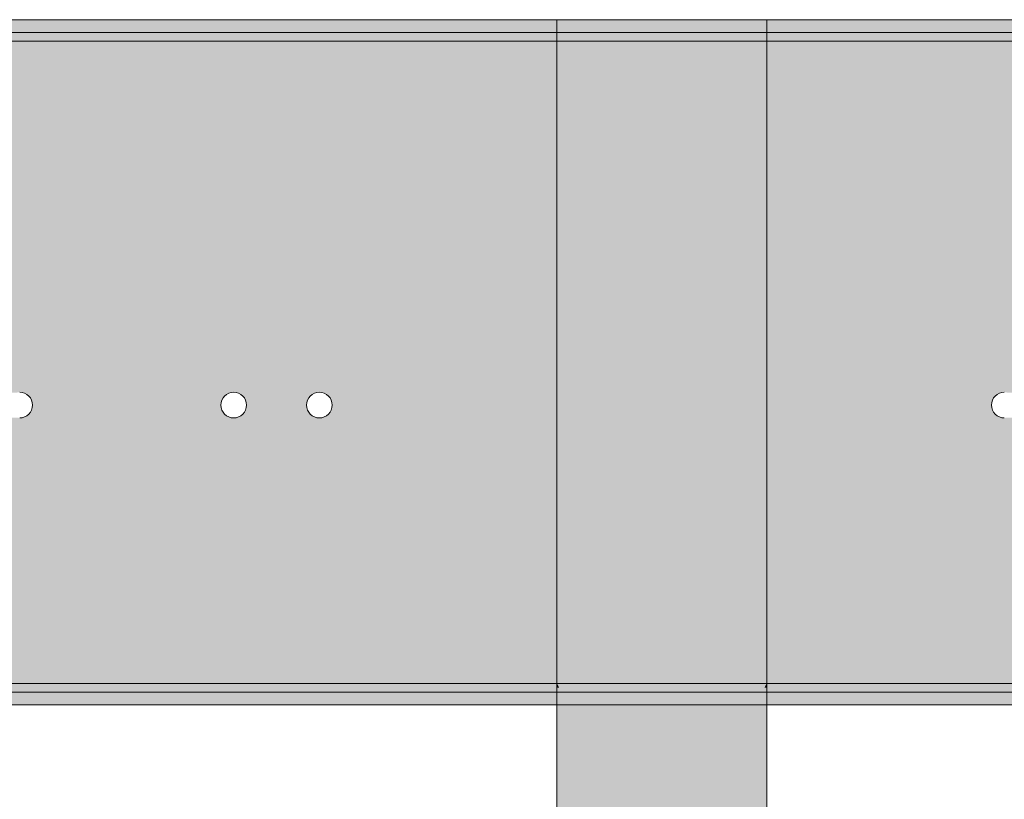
# Model space of a CAD drawing. Extents: x -132 to 668, y -61 to 533.
# Tile 213 of 256: x 88.55 to 90.85, y 449.61 to 451.44. Entities that reach past the tile are written whole.
import ezdxf

# ---------------------------------------------------------------- set-up
doc = ezdxf.new("R2010")
doc.units = 0
doc.layers.get('0').update_dxf_attribs({"lineweight": 5})
doc.layers.add('TECE-Modul', color=7, linetype='Continuous', lineweight=5)
doc.layers.add('TECE-Modul-Shading', color=7, linetype='Continuous', lineweight=5)

# ---------------------------------------------------------------- blocks, each defined once
blk = doc.blocks.new('3D-Ansicht-A07AMLNC1N', base_point=(61.7834, 423.9531))
at = {"layer": 'TECE-Modul-Shading', "color": 252, "true_color": 0x8b8b8b}
for points in [[(94.3532, 451.4354), (85.7532, 451.4344), (94.3532, 451.4344)], [(85.7532, 451.4354), (85.7532, 451.4344), (94.3532, 451.4354)], [(85.7532, 451.405), (90.0532, 451.4054), (94.3532, 451.405)], [(85.7532, 451.4054), (90.0532, 451.4054), (85.7532, 451.405)], [(90.0532, 451.4054), (94.3532, 451.4054), (94.3532, 451.405)], [(90.0532, 449.8654), (85.7532, 449.8658), (94.3532, 449.8658)], [(85.7532, 449.8654), (85.7532, 449.8658), (90.0532, 449.8654)], [(90.0532, 449.8654), (94.3532, 449.8658), (94.3532, 449.8654)], [(85.7532, 449.8354), (89.8082, 449.8354), (85.7532, 449.8364)], [(85.7532, 449.8364), (89.8082, 449.8354), (94.3532, 449.8364)], [(89.8082, 449.8354), (94.3532, 449.8354), (94.3532, 449.8364)]]:
    blk.add_solid(points, dxfattribs=at)
at = {"layer": 'TECE-Modul-Shading', "color": 253, "true_color": 0xa4a4a4}
for points in [[(94.3532, 451.4344), (85.7532, 451.4344), (89.2349, 451.4328), (85.7532, 451.4328)], [(94.3532, 451.4316), (94.3532, 451.4328), (85.7532, 451.4316), (89.2349, 451.4328)], [(85.7532, 451.4328), (85.7532, 451.4316), (89.2349, 451.4328)], [(94.3532, 451.4328), (94.3532, 451.4344), (89.2349, 451.4328)], [(94.3532, 451.4039), (85.7532, 451.405), (94.3532, 451.405)], [(85.7532, 451.4039), (85.7532, 451.405), (94.3532, 451.4039)], [(94.3532, 449.8658), (85.7532, 449.8669), (94.3532, 449.8669)], [(85.7532, 449.8658), (85.7532, 449.8669), (94.3532, 449.8658)], [(85.7532, 449.8392), (85.7532, 449.8364), (94.3532, 449.8392)], [(94.3532, 449.8392), (85.7532, 449.8364), (94.3532, 449.8364)]]:
    blk.add_solid(points, dxfattribs=at)
at = {"layer": 'TECE-Modul-Shading', "color": 9, "true_color": 0xbbbbbb}
for points in [[(94.3532, 451.4316), (85.7532, 451.427), (94.3532, 451.427)], [(85.7532, 451.4316), (85.7532, 451.427), (94.3532, 451.4316)], [(94.3532, 451.402), (85.7532, 451.4039), (94.3532, 451.4039)], [(85.7532, 451.402), (85.7532, 451.4039), (94.3532, 451.402)], [(94.3532, 449.8669), (85.7532, 449.8688), (94.3532, 449.8688)], [(85.7532, 449.8669), (85.7532, 449.8688), (94.3532, 449.8669)], [(85.7532, 449.8438), (85.7532, 449.8392), (94.3532, 449.8438)], [(94.3532, 449.8438), (85.7532, 449.8392), (94.3532, 449.8392)]]:
    blk.add_solid(points, dxfattribs=at)
at = {"layer": 'TECE-Modul-Shading', "color": 254, "true_color": 0xd0d0d0}
for points in [[(94.3532, 451.427), (85.7532, 451.4208), (94.3532, 451.4208)], [(85.7532, 451.427), (85.7532, 451.4208), (94.3532, 451.427)], [(94.3532, 451.3996), (85.7532, 451.402), (94.3532, 451.402)], [(85.7532, 451.3996), (85.7532, 451.402), (94.3532, 451.3996)], [(94.3532, 449.8688), (85.7532, 449.8713), (94.3532, 449.8713)], [(85.7532, 449.8688), (85.7532, 449.8713), (94.3532, 449.8688)], [(85.7532, 449.8501), (85.7532, 449.8438), (94.3532, 449.8501)], [(94.3532, 449.8501), (85.7532, 449.8438), (94.3532, 449.8438)]]:
    blk.add_solid(points, dxfattribs=at)
at = {"layer": 'TECE-Modul-Shading', "color": 254, "true_color": 0xe2e2e2}
for points in [[(94.3532, 451.4208), (85.7532, 451.4132), (94.3532, 451.4132)], [(85.7532, 451.4208), (85.7532, 451.4132), (94.3532, 451.4208)], [(94.3532, 451.3965), (85.7532, 451.3996), (94.3532, 451.3996)], [(85.7532, 451.3965), (85.7532, 451.3996), (94.3532, 451.3965)], [(94.3532, 449.8713), (85.7532, 449.8743), (94.3532, 449.8743)], [(85.7532, 449.8713), (85.7532, 449.8743), (94.3532, 449.8713)], [(85.7532, 449.8576), (85.7532, 449.8501), (94.3532, 449.8576)], [(94.3532, 449.8576), (85.7532, 449.8501), (94.3532, 449.8501)]]:
    blk.add_solid(points, dxfattribs=at)
at = {"layer": 'TECE-Modul-Shading', "color": 7, "true_color": 0xffffff}
for points in [[(86.3086, 451.4354), (90.0532, 451.4354), (86.3086, 451.4315), (90.0532, 451.4054)], [(86.3086, 451.4315), (90.0532, 451.4054), (86.3086, 451.4054)], [(89.8082, 451.4354), (90.0532, 451.3854), (89.8082, 451.3854)], [(90.0532, 451.4354), (90.0532, 451.3854), (89.8082, 451.4354)], [(94.3532, 451.4054), (90.0532, 451.4354), (94.3532, 451.4354)], [(90.0532, 451.4054), (90.0532, 451.4354), (94.3532, 451.4054)], [(90.0532, 451.4354), (90.2982, 451.3854), (90.0532, 451.3854)], [(90.2982, 451.4354), (90.2982, 451.3854), (90.0532, 451.4354)], [(90.0532, 451.3854), (88.0532, 450.5654), (85.7532, 451.3854)], [(88.0532, 450.5654), (89.8082, 451.3854), (85.7532, 451.3854)], [(88.0591, 450.5648), (88.0532, 450.5654), (90.0532, 451.3854)], [(88.0591, 450.5648), (89.8082, 451.3854), (88.0532, 450.5654)], [(90.0532, 451.3854), (88.5473, 450.5648), (88.0591, 450.5648)], [(88.0591, 450.5648), (88.5473, 450.5648), (89.8082, 451.3854)], [(90.0532, 451.3854), (88.5532, 450.5654), (88.5473, 450.5648)], [(88.5473, 450.5648), (88.5532, 450.5654), (89.8082, 451.3854)], [(88.5591, 450.5648), (88.5532, 450.5654), (90.0532, 451.3854)], [(89.8082, 451.3854), (88.5532, 450.5654), (88.5591, 450.5648)], [(89.0473, 450.5648), (88.5591, 450.5648), (90.0532, 451.3854)], [(89.8082, 451.3854), (88.5591, 450.5648), (89.0473, 450.5648)], [(89.0473, 450.5648), (90.0532, 451.3854), (89.0532, 450.5654)], [(89.0473, 450.5648), (89.0532, 450.5654), (89.8082, 451.3854)], [(89.0532, 450.5654), (90.0532, 451.3854), (89.0591, 450.5648)], [(89.8082, 451.3854), (89.0532, 450.5654), (89.0591, 450.5648)], [(89.2473, 450.5648), (89.0591, 450.5648), (90.0532, 451.3854)], [(89.8082, 451.3854), (89.0591, 450.5648), (89.2473, 450.5648)], [(89.2473, 450.5648), (90.0532, 451.3854), (89.2532, 450.5654)], [(89.2473, 450.5648), (89.2532, 450.5654), (89.8082, 451.3854)], [(89.2532, 450.5654), (90.0532, 451.3854), (89.259, 450.5648)], [(89.8082, 451.3854), (89.2532, 450.5654), (89.259, 450.5648)], [(90.0532, 451.3854), (89.2647, 450.5631), (89.259, 450.5648)], [(89.8082, 451.3854), (89.259, 450.5648), (89.2647, 450.5631)], [(90.0532, 451.3854), (89.2699, 450.5604), (89.2647, 450.5631)], [(89.2647, 450.5631), (89.2699, 450.5604), (89.8082, 451.3854)], [(89.2744, 450.5566), (89.2699, 450.5604), (90.0532, 451.3854)], [(89.8082, 451.3854), (89.2699, 450.5604), (89.2744, 450.5566)], [(90.0532, 451.3854), (89.2781, 450.5521), (89.2744, 450.5566)], [(89.8082, 451.3854), (89.2744, 450.5566), (89.2781, 450.5521)], [(90.0532, 451.3854), (89.2809, 450.5469), (89.2781, 450.5521)], [(89.2781, 450.5521), (89.2809, 450.5469), (89.8082, 451.3854)], [(89.2826, 450.5413), (89.2809, 450.5469), (90.0532, 451.3854)], [(89.8082, 451.3854), (89.2809, 450.5469), (89.2826, 450.5413)], [(90.0532, 449.8854), (89.2826, 450.5413), (90.0532, 451.3854)], [(89.8082, 451.3854), (89.2826, 450.5413), (89.8082, 449.8854)], [(90.8283, 450.5521), (90.8255, 450.5469), (90.0532, 451.3854)], [(90.0532, 451.3854), (90.832, 450.5566), (90.8283, 450.5521)], [(90.0532, 451.3854), (90.8365, 450.5604), (90.832, 450.5566)], [(90.8417, 450.5631), (90.8365, 450.5604), (90.0532, 451.3854)], [(90.0532, 451.3854), (90.8473, 450.5648), (90.8417, 450.5631)], [(90.0532, 451.3854), (90.8532, 450.5654), (90.8473, 450.5648)], [(90.859, 450.5648), (90.8532, 450.5654), (90.0532, 451.3854)], [(90.0532, 451.3854), (91.0473, 450.5648), (90.859, 450.5648)], [(90.0532, 451.3854), (91.0532, 450.5654), (91.0473, 450.5648)], [(91.0591, 450.5648), (91.0532, 450.5654), (90.0532, 451.3854)], [(90.0532, 451.3854), (91.5473, 450.5648), (91.0591, 450.5648)], [(90.0532, 451.3854), (91.5532, 450.5654), (91.5473, 450.5648)], [(91.5591, 450.5648), (91.5532, 450.5654), (90.0532, 451.3854)], [(92.0532, 450.5654), (90.0532, 451.3854), (94.3532, 451.3854)], [(92.0473, 450.5648), (90.0532, 451.3854), (92.0532, 450.5654)], [(92.0473, 450.5648), (91.5591, 450.5648), (90.0532, 451.3854)], [(90.8238, 450.5413), (90.0532, 451.3854), (90.8255, 450.5469)], [(90.0532, 449.8854), (90.0532, 451.3854), (90.8238, 450.5413)], [(90.2982, 451.3854), (90.8417, 450.5631), (90.8473, 450.5648)], [(90.2982, 451.3854), (90.8365, 450.5604), (90.8417, 450.5631)], [(90.832, 450.5566), (90.8365, 450.5604), (90.2982, 451.3854)], [(90.2982, 451.3854), (90.8283, 450.5521), (90.832, 450.5566)], [(90.2982, 451.3854), (90.8255, 450.5469), (90.8283, 450.5521)], [(90.8238, 450.5413), (90.8255, 450.5469), (90.2982, 451.3854)], [(90.2982, 449.8854), (90.8238, 450.5413), (90.2982, 451.3854)], [(90.8532, 450.5654), (90.2982, 451.3854), (90.8473, 450.5648)], [(90.859, 450.5648), (90.2982, 451.3854), (90.8532, 450.5654)], [(90.859, 450.5648), (91.0473, 450.5648), (90.2982, 451.3854)], [(92.0532, 450.5654), (90.2982, 451.3854), (92.0473, 450.5648)], [(92.0532, 450.5654), (94.3532, 451.3854), (90.2982, 451.3854)], [(91.0532, 450.5654), (90.2982, 451.3854), (91.0473, 450.5648)], [(91.0591, 450.5648), (90.2982, 451.3854), (91.0532, 450.5654)], [(91.0591, 450.5648), (91.5473, 450.5648), (90.2982, 451.3854)], [(90.2982, 451.3854), (91.5591, 450.5648), (92.0473, 450.5648)], [(90.2982, 451.3854), (91.5532, 450.5654), (91.5591, 450.5648)], [(91.5473, 450.5648), (91.5532, 450.5654), (90.2982, 451.3854)], [(89.0417, 450.5631), (88.5591, 450.5648), (89.0473, 450.5648)], [(89.0417, 450.5631), (88.5647, 450.5631), (88.5591, 450.5648)], [(88.5591, 450.5648), (88.5647, 450.5631), (89.0417, 450.5631)], [(89.0473, 450.5648), (88.5591, 450.5648), (89.0417, 450.5631)], [(89.0365, 450.5604), (88.5647, 450.5631), (89.0417, 450.5631)], [(89.0365, 450.5604), (88.5699, 450.5604), (88.5647, 450.5631)], [(88.5647, 450.5631), (88.5699, 450.5604), (89.0365, 450.5604)], [(89.0417, 450.5631), (88.5647, 450.5631), (89.0365, 450.5604)], [(89.032, 450.5566), (88.5699, 450.5604), (89.0365, 450.5604)], [(89.032, 450.5566), (88.5744, 450.5566), (88.5699, 450.5604)], [(88.5699, 450.5604), (88.5744, 450.5566), (89.032, 450.5566)], [(89.0365, 450.5604), (88.5699, 450.5604), (89.032, 450.5566)], [(89.0283, 450.5521), (88.5744, 450.5566), (89.032, 450.5566)], [(89.0283, 450.5521), (88.5781, 450.5521), (88.5744, 450.5566)], [(88.5744, 450.5566), (88.5781, 450.5521), (89.0283, 450.5521)], [(89.032, 450.5566), (88.5744, 450.5566), (89.0283, 450.5521)], [(89.0255, 450.5469), (88.5781, 450.5521), (89.0283, 450.5521)], [(89.0255, 450.5469), (88.5809, 450.5469), (88.5781, 450.5521)], [(88.5781, 450.5521), (88.5809, 450.5469), (89.0255, 450.5469)], [(89.0283, 450.5521), (88.5781, 450.5521), (89.0255, 450.5469)], [(89.0238, 450.5413), (88.5809, 450.5469), (89.0255, 450.5469)], [(89.0238, 450.5413), (88.5826, 450.5413), (88.5809, 450.5469)], [(88.5809, 450.5469), (88.5826, 450.5413), (89.0238, 450.5413)], [(89.0255, 450.5469), (88.5809, 450.5469), (89.0238, 450.5413)], [(89.2417, 450.5631), (89.0591, 450.5648), (89.2473, 450.5648)], [(89.2417, 450.5631), (89.0647, 450.5631), (89.0591, 450.5648)], [(89.0591, 450.5648), (89.0647, 450.5631), (89.2417, 450.5631)], [(89.2473, 450.5648), (89.0591, 450.5648), (89.2417, 450.5631)], [(89.2365, 450.5604), (89.0647, 450.5631), (89.2417, 450.5631)], [(89.2365, 450.5604), (89.0699, 450.5604), (89.0647, 450.5631)], [(89.0647, 450.5631), (89.0699, 450.5604), (89.2365, 450.5604)], [(89.2417, 450.5631), (89.0647, 450.5631), (89.2365, 450.5604)], [(89.232, 450.5566), (89.0699, 450.5604), (89.2365, 450.5604)], [(89.232, 450.5566), (89.0744, 450.5566), (89.0699, 450.5604)], [(89.0699, 450.5604), (89.0744, 450.5566), (89.232, 450.5566)], [(89.2365, 450.5604), (89.0699, 450.5604), (89.232, 450.5566)], [(89.2282, 450.5521), (89.0744, 450.5566), (89.232, 450.5566)], [(89.2282, 450.5521), (89.0781, 450.5521), (89.0744, 450.5566)], [(89.0744, 450.5566), (89.0781, 450.5521), (89.2282, 450.5521)], [(89.232, 450.5566), (89.0744, 450.5566), (89.2282, 450.5521)], [(89.2255, 450.5469), (89.0781, 450.5521), (89.2282, 450.5521)], [(89.2255, 450.5469), (89.0809, 450.5469), (89.0781, 450.5521)], [(89.0781, 450.5521), (89.0809, 450.5469), (89.2255, 450.5469)], [(89.2282, 450.5521), (89.0781, 450.5521), (89.2255, 450.5469)], [(89.2238, 450.5413), (89.0809, 450.5469), (89.2255, 450.5469)], [(89.2238, 450.5413), (89.0826, 450.5413), (89.0809, 450.5469)], [(89.0809, 450.5469), (89.0826, 450.5413), (89.2238, 450.5413)], [(89.2255, 450.5469), (89.0809, 450.5469), (89.2238, 450.5413)], [(88.5781, 450.5187), (88.5809, 450.5239), (89.0255, 450.5239)], [(89.0283, 450.5187), (88.5781, 450.5187), (89.0255, 450.5239)], [(89.0255, 450.5239), (88.5781, 450.5187), (89.0283, 450.5187)], [(89.0255, 450.5239), (88.5809, 450.5239), (88.5781, 450.5187)], [(88.5809, 450.5239), (88.5826, 450.5296), (89.0238, 450.5296)], [(89.0255, 450.5239), (88.5809, 450.5239), (89.0238, 450.5296)], [(89.0238, 450.5296), (88.5809, 450.5239), (89.0255, 450.5239)], [(89.0238, 450.5296), (88.5826, 450.5296), (88.5809, 450.5239)], [(89.0232, 450.5354), (88.5826, 450.5413), (89.0238, 450.5413)], [(89.0232, 450.5354), (88.5832, 450.5354), (88.5826, 450.5413)], [(88.5826, 450.5413), (88.5832, 450.5354), (89.0232, 450.5354)], [(89.0238, 450.5413), (88.5826, 450.5413), (89.0232, 450.5354)], [(88.5826, 450.5296), (88.5832, 450.5354), (89.0232, 450.5354)], [(89.0238, 450.5296), (88.5826, 450.5296), (89.0232, 450.5354)], [(89.0232, 450.5354), (88.5826, 450.5296), (89.0238, 450.5296)], [(89.0232, 450.5354), (88.5832, 450.5354), (88.5826, 450.5296)], [(89.0781, 450.5187), (89.0809, 450.5239), (89.2255, 450.5239)], [(89.2282, 450.5187), (89.0781, 450.5187), (89.2255, 450.5239)], [(89.2255, 450.5239), (89.0781, 450.5187), (89.2282, 450.5187)], [(89.2255, 450.5239), (89.0809, 450.5239), (89.0781, 450.5187)], [(89.0809, 450.5239), (89.0826, 450.5296), (89.2238, 450.5296)], [(89.2255, 450.5239), (89.0809, 450.5239), (89.2238, 450.5296)], [(89.2238, 450.5296), (89.0809, 450.5239), (89.2255, 450.5239)], [(89.2238, 450.5296), (89.0826, 450.5296), (89.0809, 450.5239)], [(89.2232, 450.5354), (89.0826, 450.5413), (89.2238, 450.5413)], [(89.2232, 450.5354), (89.0832, 450.5354), (89.0826, 450.5413)], [(89.0826, 450.5413), (89.0832, 450.5354), (89.2232, 450.5354)], [(89.2238, 450.5413), (89.0826, 450.5413), (89.2232, 450.5354)], [(89.0826, 450.5296), (89.0832, 450.5354), (89.2232, 450.5354)], [(89.2238, 450.5296), (89.0826, 450.5296), (89.2232, 450.5354)], [(89.2232, 450.5354), (89.0826, 450.5296), (89.2238, 450.5296)], [(89.2232, 450.5354), (89.0832, 450.5354), (89.0826, 450.5296)], [(89.2781, 450.5187), (89.2809, 450.5239), (90.0532, 449.8854)], [(89.8082, 449.8854), (89.2809, 450.5239), (89.2781, 450.5187)], [(90.0532, 449.8854), (89.2809, 450.5239), (89.2826, 450.5296)], [(89.2826, 450.5296), (89.2809, 450.5239), (89.8082, 449.8854)], [(89.2832, 450.5354), (89.2826, 450.5413), (90.0532, 449.8854)], [(89.8082, 449.8854), (89.2826, 450.5413), (89.2832, 450.5354)], [(90.0532, 449.8854), (89.2826, 450.5296), (89.2832, 450.5354)], [(89.8082, 449.8854), (89.2832, 450.5354), (89.2826, 450.5296)], [(90.8238, 450.5413), (90.8232, 450.5354), (90.0532, 449.8854)], [(90.0532, 449.8854), (90.8232, 450.5354), (90.8238, 450.5296)], [(90.0532, 449.8854), (90.8238, 450.5296), (90.8255, 450.5239)], [(90.8255, 450.5239), (90.8283, 450.5187), (90.0532, 449.8854)], [(90.8232, 450.5354), (90.8238, 450.5413), (90.2982, 449.8854)], [(90.2982, 449.8854), (90.8238, 450.5296), (90.8232, 450.5354)], [(90.2982, 449.8854), (90.8255, 450.5239), (90.8238, 450.5296)], [(90.8283, 450.5187), (90.8255, 450.5239), (90.2982, 449.8854)], [(90.0532, 449.8854), (85.7532, 449.8854), (88.0532, 450.5054)], [(89.8082, 449.8854), (88.0532, 450.5054), (85.7532, 449.8854)], [(88.5532, 450.5054), (88.0532, 450.5054), (88.5473, 450.506)], [(88.0591, 450.506), (88.0532, 450.5054), (89.8082, 449.8854)], [(88.5532, 450.5054), (90.0532, 449.8854), (88.0532, 450.5054)], [(89.8082, 449.8854), (88.5473, 450.506), (88.0591, 450.506)], [(89.8082, 449.8854), (88.5532, 450.5054), (88.5473, 450.506)], [(88.5591, 450.506), (90.0532, 449.8854), (88.5532, 450.5054)], [(88.5591, 450.506), (88.5532, 450.5054), (89.8082, 449.8854)], [(88.5591, 450.506), (88.5647, 450.5077), (89.0417, 450.5077)], [(89.0417, 450.5077), (89.0473, 450.506), (88.5591, 450.506)], [(89.0417, 450.5077), (88.5591, 450.506), (89.0473, 450.506)], [(89.0417, 450.5077), (88.5647, 450.5077), (88.5591, 450.506)], [(88.5591, 450.506), (89.0473, 450.506), (90.0532, 449.8854)], [(89.0473, 450.506), (88.5591, 450.506), (89.8082, 449.8854)], [(88.5647, 450.5077), (88.5699, 450.5105), (89.0365, 450.5105)], [(89.0417, 450.5077), (88.5647, 450.5077), (89.0365, 450.5105)], [(89.0365, 450.5105), (88.5647, 450.5077), (89.0417, 450.5077)], [(89.0365, 450.5105), (88.5699, 450.5105), (88.5647, 450.5077)], [(88.5699, 450.5105), (88.5744, 450.5142), (89.032, 450.5142)], [(89.0365, 450.5105), (88.5699, 450.5105), (89.032, 450.5142)], [(89.032, 450.5142), (88.5699, 450.5105), (89.0365, 450.5105)], [(89.032, 450.5142), (88.5744, 450.5142), (88.5699, 450.5105)], [(88.5744, 450.5142), (88.5781, 450.5187), (89.0283, 450.5187)], [(89.032, 450.5142), (88.5744, 450.5142), (89.0283, 450.5187)], [(89.0283, 450.5187), (88.5744, 450.5142), (89.032, 450.5142)], [(89.0283, 450.5187), (88.5781, 450.5187), (88.5744, 450.5142)], [(89.0473, 450.506), (89.0532, 450.5054), (90.0532, 449.8854)], [(89.0473, 450.506), (89.8082, 449.8854), (89.0532, 450.5054)], [(90.0532, 449.8854), (89.0532, 450.5054), (89.0591, 450.506)], [(89.0532, 450.5054), (89.8082, 449.8854), (89.0591, 450.506)], [(89.0591, 450.506), (89.0647, 450.5077), (89.2417, 450.5077)], [(89.2473, 450.506), (89.0591, 450.506), (89.2417, 450.5077)], [(89.2417, 450.5077), (89.0591, 450.506), (89.2473, 450.506)], [(89.2417, 450.5077), (89.0647, 450.5077), (89.0591, 450.506)], [(90.0532, 449.8854), (89.0591, 450.506), (89.2473, 450.506)], [(89.2473, 450.506), (89.0591, 450.506), (89.8082, 449.8854)], [(89.0647, 450.5077), (89.0699, 450.5105), (89.2365, 450.5105)], [(89.2417, 450.5077), (89.0647, 450.5077), (89.2365, 450.5105)], [(89.2365, 450.5105), (89.0647, 450.5077), (89.2417, 450.5077)], [(89.2365, 450.5105), (89.0699, 450.5105), (89.0647, 450.5077)], [(89.0699, 450.5105), (89.0744, 450.5142), (89.232, 450.5142)], [(89.2365, 450.5105), (89.0699, 450.5105), (89.232, 450.5142)], [(89.232, 450.5142), (89.0699, 450.5105), (89.2365, 450.5105)], [(89.232, 450.5142), (89.0744, 450.5142), (89.0699, 450.5105)], [(89.0744, 450.5142), (89.0781, 450.5187), (89.2282, 450.5187)], [(89.232, 450.5142), (89.0744, 450.5142), (89.2282, 450.5187)], [(89.2282, 450.5187), (89.0744, 450.5142), (89.232, 450.5142)], [(89.2282, 450.5187), (89.0781, 450.5187), (89.0744, 450.5142)], [(89.2473, 450.506), (89.2532, 450.5054), (90.0532, 449.8854)], [(89.2473, 450.506), (89.8082, 449.8854), (89.2532, 450.5054)], [(90.0532, 449.8854), (89.2532, 450.5054), (89.259, 450.506)], [(89.2532, 450.5054), (89.8082, 449.8854), (89.259, 450.506)], [(90.0532, 449.8854), (89.259, 450.506), (89.2647, 450.5077)], [(89.8082, 449.8854), (89.2647, 450.5077), (89.259, 450.506)], [(89.2647, 450.5077), (89.2699, 450.5105), (90.0532, 449.8854)], [(89.8082, 449.8854), (89.2699, 450.5105), (89.2647, 450.5077)], [(90.0532, 449.8854), (89.2699, 450.5105), (89.2744, 450.5142)], [(89.2744, 450.5142), (89.2699, 450.5105), (89.8082, 449.8854)], [(90.0532, 449.8854), (89.2744, 450.5142), (89.2781, 450.5187)], [(89.8082, 449.8854), (89.2781, 450.5187), (89.2744, 450.5142)], [(90.0532, 449.8854), (90.8283, 450.5187), (90.832, 450.5142)], [(90.0532, 449.8854), (90.832, 450.5142), (90.8365, 450.5105)], [(90.8365, 450.5105), (90.8417, 450.5077), (90.0532, 449.8854)], [(90.0532, 449.8854), (90.8417, 450.5077), (90.8473, 450.506)], [(90.8532, 450.5054), (90.0532, 449.8854), (90.8473, 450.506)], [(90.859, 450.506), (90.0532, 449.8854), (90.8532, 450.5054)], [(90.859, 450.506), (91.0473, 450.506), (90.0532, 449.8854)], [(90.0532, 449.8854), (91.0532, 450.5054), (91.0591, 450.506)], [(91.0473, 450.506), (91.0532, 450.5054), (90.0532, 449.8854)], [(91.5473, 450.506), (90.0532, 449.8854), (91.0591, 450.506)], [(91.5532, 450.5054), (90.0532, 449.8854), (91.5473, 450.506)], [(90.0532, 449.8854), (92.0532, 450.5054), (94.3532, 449.8854)], [(91.5532, 450.5054), (92.0532, 450.5054), (90.0532, 449.8854)], [(90.2982, 449.8854), (90.832, 450.5142), (90.8283, 450.5187)], [(90.2982, 449.8854), (90.8365, 450.5105), (90.832, 450.5142)], [(90.8417, 450.5077), (90.8365, 450.5105), (90.2982, 449.8854)], [(90.2982, 449.8854), (90.8473, 450.506), (90.8417, 450.5077)], [(90.2982, 449.8854), (90.8532, 450.5054), (90.8473, 450.506)], [(90.859, 450.506), (90.8532, 450.5054), (90.2982, 449.8854)], [(90.2982, 449.8854), (91.0473, 450.506), (90.859, 450.506)], [(90.2982, 449.8854), (91.0532, 450.5054), (91.0473, 450.506)], [(91.0591, 450.506), (91.0532, 450.5054), (90.2982, 449.8854)], [(90.2982, 449.8854), (91.5473, 450.506), (91.0591, 450.506)], [(90.2982, 449.8854), (91.5532, 450.5054), (91.5473, 450.506)], [(91.5591, 450.506), (91.5532, 450.5054), (90.2982, 449.8854)], [(92.0473, 450.506), (90.2982, 449.8854), (92.0532, 450.5054)], [(92.0473, 450.506), (91.5591, 450.506), (90.2982, 449.8854)], [(92.0532, 450.5054), (90.2982, 449.8854), (94.3532, 449.8854)], [(89.8082, 449.8753), (89.8082, 449.8854), (89.8108, 449.8753)], [(89.8108, 449.8753), (89.8082, 449.8854), (89.8137, 449.8753)], [(89.8082, 449.8854), (90.2982, 449.8854), (89.8137, 449.8753), (90.2927, 449.8753)], [(90.2927, 449.8753), (90.2982, 449.8854), (90.2956, 449.8753)], [(90.2982, 449.8854), (90.2982, 449.8753), (90.2956, 449.8753)], [(85.7532, 449.8354), (85.7532, 449.8654), (90.0532, 449.8354)], [(90.0532, 449.8354), (85.7532, 449.8654), (90.0532, 449.8654)], [(89.8082, 449.8403), (89.8082, 449.8753), (89.8196, 449.8403), (89.8108, 449.8753)], [(89.8196, 449.8403), (89.8108, 449.8753), (89.8327, 449.8403), (89.8137, 449.8753)], [(89.8137, 449.8753), (90.2927, 449.8753), (89.8327, 449.8403), (90.2737, 449.8403)], [(90.0532, 449.8354), (90.0532, 449.8654), (94.3532, 449.8354)], [(94.3532, 449.8354), (90.0532, 449.8654), (94.3532, 449.8654)], [(90.2737, 449.8403), (90.2927, 449.8753), (90.2868, 449.8403), (90.2956, 449.8753)], [(90.2956, 449.8753), (90.2982, 449.8753), (90.2868, 449.8403), (90.2982, 449.8403)], [(89.9266, 449.4191), (89.8082, 449.3713), (89.8196, 449.8403), (89.8082, 449.8403)], [(90.0532, 449.4354), (89.9266, 449.4191), (89.8327, 449.8403), (89.8196, 449.8403)], [(90.2737, 449.8403), (90.0532, 449.4354), (89.8327, 449.8403)], [(90.1798, 449.4191), (90.0532, 449.4354), (90.2868, 449.8403), (90.2737, 449.8403)], [(90.2982, 449.8403), (90.2982, 449.3713), (90.2868, 449.8403), (90.1798, 449.4191)]]:
    blk.add_solid(points, dxfattribs=at)
at = {"layer": 'TECE-Modul-Shading', "color": 7, "true_color": 0xfdfdfd}
for points in [[(90.1769, 450.4451), (90.2982, 451.4354), (89.9295, 450.4451), (89.8082, 451.4354)], [(89.9295, 450.4451), (89.8082, 451.4354), (89.8663, 450.4451)], [(89.8663, 450.4451), (89.8082, 451.4354), (89.8082, 450.4451)], [(90.2401, 450.4451), (90.2982, 451.4354), (90.1769, 450.4451)], [(90.2982, 450.4451), (90.2982, 451.4354), (90.2401, 450.4451)], [(89.9032, 449.8167), (89.8663, 450.4451), (89.8082, 449.8167), (89.8082, 450.4451)], [(89.9032, 449.8167), (90.0065, 449.8167), (89.8663, 450.4451), (89.9295, 450.4451)], [(90.0999, 449.8167), (90.1769, 450.4451), (90.0065, 449.8167), (89.9295, 450.4451)], [(90.0999, 449.8167), (90.2032, 449.8167), (90.1769, 450.4451), (90.2401, 450.4451)], [(90.2032, 449.8167), (90.2982, 449.8167), (90.2401, 450.4451), (90.2982, 450.4451)], [(89.9032, 449.8167), (89.8082, 449.8167), (89.912, 449.6676), (89.8082, 449.7472)], [(90.0365, 449.5721), (90.0065, 449.8167), (89.912, 449.6676), (89.9032, 449.8167)], [(90.0999, 449.8167), (90.0065, 449.8167), (90.0671, 449.5486), (90.0365, 449.5721)], [(90.1822, 449.4602), (90.2032, 449.8167), (90.0671, 449.5486), (90.0999, 449.8167)], [(90.2982, 449.3713), (90.2982, 449.8167), (90.1822, 449.4602), (90.2032, 449.8167)], [(89.912, 449.6676), (89.8082, 449.7472), (89.9202, 449.5279), (89.8082, 449.5742)], [(89.912, 449.6676), (89.9202, 449.5279), (90.0365, 449.5721), (90.0484, 449.4748)]]:
    blk.add_solid(points, dxfattribs=at)
at = {"layer": 'TECE-Modul-Shading', "color": 7, "true_color": 0xefefef}
for points in [[(94.3532, 451.4132), (85.7532, 451.4045), (94.3532, 451.4045)], [(85.7532, 451.4132), (85.7532, 451.4045), (94.3532, 451.4132)], [(94.3532, 451.3931), (85.7532, 451.3965), (94.3532, 451.3965)], [(85.7532, 451.3931), (85.7532, 451.3965), (94.3532, 451.3931)], [(94.3532, 449.8743), (85.7532, 449.8777), (94.3532, 449.8777)], [(85.7532, 449.8743), (85.7532, 449.8777), (94.3532, 449.8743)], [(94.3532, 449.8663), (85.7532, 449.8576), (94.3532, 449.8576)], [(85.7532, 449.8663), (85.7532, 449.8576), (94.3532, 449.8663)]]:
    blk.add_solid(points, dxfattribs=at)
at = {"layer": 'TECE-Modul-Shading', "color": 7, "true_color": 0xf9f9f9}
for points in [[(94.3532, 451.4045), (85.7532, 451.3952), (94.3532, 451.3952)], [(85.7532, 451.4045), (85.7532, 451.3952), (94.3532, 451.4045)], [(94.3532, 451.3893), (85.7532, 451.3931), (94.3532, 451.3931)], [(85.7532, 451.3893), (85.7532, 451.3931), (94.3532, 451.3893)], [(94.3532, 449.8815), (94.3532, 449.8794), (85.7532, 449.8815), (90.6865, 449.8794)], [(85.7532, 449.8794), (85.7532, 449.8815), (90.6865, 449.8794)], [(94.3532, 449.8777), (85.7532, 449.8777), (90.6865, 449.8794), (85.7532, 449.8794)], [(94.3532, 449.8757), (85.7532, 449.8757), (89.2349, 449.8701), (85.7532, 449.8701)], [(94.3532, 449.8663), (94.3532, 449.8701), (85.7532, 449.8663), (89.2349, 449.8701)], [(85.7532, 449.8701), (85.7532, 449.8663), (89.2349, 449.8701)], [(94.3532, 449.8701), (94.3532, 449.8757), (89.2349, 449.8701)], [(94.3532, 449.8794), (94.3532, 449.8777), (90.6865, 449.8794)]]:
    blk.add_solid(points, dxfattribs=at)
at = {"layer": 'TECE-Modul-Shading', "color": 7, "true_color": 0xfefefe}
for points in [[(90.2982, 451.3854), (94.3532, 451.3952), (85.7532, 451.3952)], [(85.7532, 451.3952), (90.0532, 451.3854), (90.2982, 451.3854)], [(85.7532, 451.3952), (89.8082, 451.3854), (90.0532, 451.3854)], [(85.7532, 451.3854), (89.8082, 451.3854), (85.7532, 451.3952)], [(90.0532, 451.3854), (85.7532, 451.3893), (94.3532, 451.3893)], [(85.7532, 451.3854), (85.7532, 451.3893), (90.0532, 451.3854)], [(90.0532, 451.3854), (94.3532, 451.3893), (94.3532, 451.3854)], [(94.3532, 451.3854), (94.3532, 451.3952), (90.2982, 451.3854)], [(85.7532, 449.8815), (90.0532, 449.8854), (94.3532, 449.8815)], [(85.7532, 449.8854), (90.0532, 449.8854), (85.7532, 449.8815)], [(89.8082, 449.8854), (85.7532, 449.8757), (94.3532, 449.8757)], [(85.7532, 449.8854), (85.7532, 449.8757), (89.8082, 449.8854)], [(89.8082, 449.8854), (94.3532, 449.8757), (90.2982, 449.8854)], [(90.0532, 449.8854), (94.3532, 449.8854), (94.3532, 449.8815)], [(90.2982, 449.8854), (94.3532, 449.8757), (94.3532, 449.8854)]]:
    blk.add_solid(points, dxfattribs=at)
blk = doc.blocks.new('3D-Objekt-A07AMLS01N', base_point=(85.0532, 438.6354))
at = {"color": 0, "linetype": 'ByBlock', "lineweight": -2, "ltscale": 0.13}
for p, q in [((89.8082, 451.4354), (85.7532, 451.4354)), ((90.0532, 451.4354), (85.7532, 451.4354)), ((89.8082, 451.4354), (89.8082, 449.3713)), ((90.2982, 451.4354), (89.8082, 451.4354)), ((90.2982, 451.4354), (89.8082, 451.4354)), ((89.8082, 451.4354), (89.8082, 451.4354)), ((89.8082, 451.4354), (89.8082, 451.3854)), ((90.0532, 451.4354), (89.8082, 451.4354)), ((90.2982, 451.4354), (90.0532, 451.4354)), ((94.3532, 451.4354), (90.0532, 451.4354)), ((90.2982, 449.3713), (90.2982, 451.4354)), ((94.3532, 451.4354), (90.2982, 451.4354)), ((90.2982, 451.4354), (90.2982, 451.4354)), ((90.2982, 451.3854), (90.2982, 451.4354)), ((85.7532, 451.4054), (90.0532, 451.4054)), ((90.0532, 451.4054), (85.7532, 451.4054)), ((90.0532, 451.4054), (94.3532, 451.4054)), ((94.3532, 451.4054), (90.0532, 451.4054)), ((85.7532, 451.3854), (89.8082, 451.3854)), ((90.0532, 451.3854), (85.7532, 451.3854)), ((89.8082, 451.3854), (90.0532, 451.3854)), ((89.8082, 449.8854), (89.8082, 451.3854)), ((90.0532, 451.3854), (90.2982, 451.3854)), ((94.3532, 451.3854), (90.0532, 451.3854)), ((90.2982, 451.3854), (94.3532, 451.3854)), ((90.2982, 451.3854), (90.2982, 449.8854)), ((88.5532, 450.5654), (88.559, 450.5648)), ((88.5532, 450.5654), (88.559, 450.5648)), ((88.559, 450.5648), (88.5647, 450.5631)), ((88.559, 450.5648), (88.5647, 450.5631)), ((88.5647, 450.5631), (88.5699, 450.5604)), ((88.5647, 450.5631), (88.5699, 450.5604)), ((88.5699, 450.5604), (88.5744, 450.5566)), ((88.5699, 450.5604), (88.5744, 450.5566)), ((88.5744, 450.5566), (88.5781, 450.5521)), ((88.5744, 450.5566), (88.5781, 450.5521)), ((88.5781, 450.5521), (88.5809, 450.5469)), ((88.5781, 450.5521), (88.5809, 450.5469)), ((88.5809, 450.5469), (88.5826, 450.5413)), ((88.5809, 450.5469), (88.5826, 450.5413)), ((89.0238, 450.5413), (89.0255, 450.5469)), ((89.0238, 450.5413), (89.0255, 450.5469)), ((89.0255, 450.5469), (89.0283, 450.5521)), ((89.0255, 450.5469), (89.0283, 450.5521)), ((89.0283, 450.5521), (89.032, 450.5566)), ((89.0283, 450.5521), (89.032, 450.5566)), ((89.032, 450.5566), (89.0365, 450.5604)), ((89.032, 450.5566), (89.0365, 450.5604)), ((89.0365, 450.5604), (89.0417, 450.5631)), ((89.0365, 450.5604), (89.0417, 450.5631)), ((89.0417, 450.5631), (89.0473, 450.5648)), ((89.0417, 450.5631), (89.0473, 450.5648)), ((89.0473, 450.5648), (89.0532, 450.5654)), ((89.0473, 450.5648), (89.0532, 450.5654)), ((89.0532, 450.5654), (89.059, 450.5648)), ((89.0532, 450.5654), (89.059, 450.5648)), ((89.059, 450.5648), (89.0647, 450.5631)), ((89.059, 450.5648), (89.0647, 450.5631)), ((89.0647, 450.5631), (89.0699, 450.5604)), ((89.0647, 450.5631), (89.0699, 450.5604)), ((89.0699, 450.5604), (89.0744, 450.5566)), ((89.0699, 450.5604), (89.0744, 450.5566)), ((89.0744, 450.5566), (89.0781, 450.5521)), ((89.0744, 450.5566), (89.0781, 450.5521)), ((89.0781, 450.5521), (89.0809, 450.5469)), ((89.0781, 450.5521), (89.0809, 450.5469)), ((89.0809, 450.5469), (89.0826, 450.5413)), ((89.0809, 450.5469), (89.0826, 450.5413)), ((89.2238, 450.5413), (89.2255, 450.5469)), ((89.2238, 450.5413), (89.2255, 450.5469)), ((89.2255, 450.5469), (89.2283, 450.5521)), ((89.2255, 450.5469), (89.2283, 450.5521)), ((89.2283, 450.5521), (89.232, 450.5566)), ((89.2283, 450.5521), (89.232, 450.5566)), ((89.232, 450.5566), (89.2365, 450.5604)), ((89.232, 450.5566), (89.2365, 450.5604)), ((89.2365, 450.5604), (89.2417, 450.5631)), ((89.2365, 450.5604), (89.2417, 450.5631)), ((89.2417, 450.5631), (89.2473, 450.5648)), ((89.2417, 450.5631), (89.2473, 450.5648)), ((89.2473, 450.5648), (89.2532, 450.5654)), ((89.2473, 450.5648), (89.2532, 450.5654)), ((89.2532, 450.5654), (89.259, 450.5648)), ((89.2532, 450.5654), (89.259, 450.5648)), ((89.259, 450.5648), (89.2647, 450.5631)), ((89.259, 450.5648), (89.2647, 450.5631)), ((89.2647, 450.5631), (89.2699, 450.5604)), ((89.2647, 450.5631), (89.2699, 450.5604)), ((89.2699, 450.5604), (89.2744, 450.5566)), ((89.2699, 450.5604), (89.2744, 450.5566)), ((89.2744, 450.5566), (89.2781, 450.5521)), ((89.2744, 450.5566), (89.2781, 450.5521)), ((89.2781, 450.5521), (89.2809, 450.5469)), ((89.2781, 450.5521), (89.2809, 450.5469)), ((89.2809, 450.5469), (89.2826, 450.5413)), ((89.2809, 450.5469), (89.2826, 450.5413)), ((90.8238, 450.5413), (90.8255, 450.5469)), ((90.8238, 450.5413), (90.8255, 450.5469)), ((90.8255, 450.5469), (90.8283, 450.5521)), ((90.8255, 450.5469), (90.8283, 450.5521)), ((90.8283, 450.5521), (90.832, 450.5566)), ((90.8283, 450.5521), (90.832, 450.5566)), ((90.832, 450.5566), (90.8365, 450.5604)), ((90.832, 450.5566), (90.8365, 450.5604)), ((90.8365, 450.5604), (90.8417, 450.5631)), ((90.8365, 450.5604), (90.8417, 450.5631)), ((90.8417, 450.5631), (90.8473, 450.5648)), ((90.8417, 450.5631), (90.8473, 450.5648)), ((90.8473, 450.5648), (90.8532, 450.5654)), ((90.8473, 450.5648), (90.8532, 450.5654)), ((88.5809, 450.5239), (88.5781, 450.5187)), ((88.5809, 450.5239), (88.5781, 450.5187)), ((88.5826, 450.5296), (88.5809, 450.5239)), ((88.5826, 450.5296), (88.5809, 450.5239)), ((88.5826, 450.5413), (88.5832, 450.5354)), ((88.5826, 450.5413), (88.5832, 450.5354)), ((88.5832, 450.5354), (88.5826, 450.5296)), ((88.5832, 450.5354), (88.5826, 450.5296)), ((89.0232, 450.5354), (89.0238, 450.5413)), ((89.0232, 450.5354), (89.0238, 450.5413)), ((89.0238, 450.5296), (89.0232, 450.5354)), ((89.0238, 450.5296), (89.0232, 450.5354)), ((89.0255, 450.5239), (89.0238, 450.5296)), ((89.0255, 450.5239), (89.0238, 450.5296)), ((89.0283, 450.5187), (89.0255, 450.5239)), ((89.0283, 450.5187), (89.0255, 450.5239)), ((89.0809, 450.5239), (89.0781, 450.5187)), ((89.0809, 450.5239), (89.0781, 450.5187)), ((89.0826, 450.5296), (89.0809, 450.5239)), ((89.0826, 450.5296), (89.0809, 450.5239)), ((89.0826, 450.5413), (89.0832, 450.5354)), ((89.0826, 450.5413), (89.0832, 450.5354)), ((89.0832, 450.5354), (89.0826, 450.5296)), ((89.0832, 450.5354), (89.0826, 450.5296)), ((89.2232, 450.5354), (89.2238, 450.5413)), ((89.2232, 450.5354), (89.2238, 450.5413)), ((89.2238, 450.5296), (89.2232, 450.5354)), ((89.2238, 450.5296), (89.2232, 450.5354)), ((89.2255, 450.5239), (89.2238, 450.5296)), ((89.2255, 450.5239), (89.2238, 450.5296)), ((89.2283, 450.5187), (89.2255, 450.5239)), ((89.2283, 450.5187), (89.2255, 450.5239)), ((89.2809, 450.5239), (89.2781, 450.5187)), ((89.2809, 450.5239), (89.2781, 450.5187)), ((89.2826, 450.5296), (89.2809, 450.5239)), ((89.2826, 450.5296), (89.2809, 450.5239)), ((89.2826, 450.5413), (89.2832, 450.5354)), ((89.2826, 450.5413), (89.2832, 450.5354)), ((89.2832, 450.5354), (89.2826, 450.5296)), ((89.2832, 450.5354), (89.2826, 450.5296)), ((90.8232, 450.5354), (90.8238, 450.5413)), ((90.8232, 450.5354), (90.8238, 450.5413)), ((90.8238, 450.5296), (90.8232, 450.5354)), ((90.8238, 450.5296), (90.8232, 450.5354)), ((90.8255, 450.5239), (90.8238, 450.5296)), ((90.8255, 450.5239), (90.8238, 450.5296)), ((90.8283, 450.5187), (90.8255, 450.5239)), ((90.8283, 450.5187), (90.8255, 450.5239)), ((88.559, 450.506), (88.5532, 450.5054)), ((88.559, 450.506), (88.5532, 450.5054)), ((88.5647, 450.5077), (88.559, 450.506)), ((88.5647, 450.5077), (88.559, 450.506)), ((88.5699, 450.5105), (88.5647, 450.5077)), ((88.5699, 450.5105), (88.5647, 450.5077)), ((88.5744, 450.5142), (88.5699, 450.5105)), ((88.5744, 450.5142), (88.5699, 450.5105)), ((88.5781, 450.5187), (88.5744, 450.5142)), ((88.5781, 450.5187), (88.5744, 450.5142)), ((89.032, 450.5142), (89.0283, 450.5187)), ((89.032, 450.5142), (89.0283, 450.5187)), ((89.0365, 450.5105), (89.032, 450.5142)), ((89.0365, 450.5105), (89.032, 450.5142)), ((89.0417, 450.5077), (89.0365, 450.5105)), ((89.0417, 450.5077), (89.0365, 450.5105)), ((89.0473, 450.506), (89.0417, 450.5077)), ((89.0473, 450.506), (89.0417, 450.5077)), ((89.0532, 450.5054), (89.0473, 450.506)), ((89.0532, 450.5054), (89.0473, 450.506)), ((89.059, 450.506), (89.0532, 450.5054)), ((89.059, 450.506), (89.0532, 450.5054)), ((89.0647, 450.5077), (89.059, 450.506)), ((89.0647, 450.5077), (89.059, 450.506)), ((89.0699, 450.5105), (89.0647, 450.5077)), ((89.0699, 450.5105), (89.0647, 450.5077)), ((89.0744, 450.5142), (89.0699, 450.5105)), ((89.0744, 450.5142), (89.0699, 450.5105)), ((89.0781, 450.5187), (89.0744, 450.5142)), ((89.0781, 450.5187), (89.0744, 450.5142)), ((89.232, 450.5142), (89.2283, 450.5187)), ((89.232, 450.5142), (89.2283, 450.5187)), ((89.2365, 450.5105), (89.232, 450.5142)), ((89.2365, 450.5105), (89.232, 450.5142)), ((89.2417, 450.5077), (89.2365, 450.5105)), ((89.2417, 450.5077), (89.2365, 450.5105)), ((89.2473, 450.506), (89.2417, 450.5077)), ((89.2473, 450.506), (89.2417, 450.5077)), ((89.2532, 450.5054), (89.2473, 450.506)), ((89.2532, 450.5054), (89.2473, 450.506)), ((89.259, 450.506), (89.2532, 450.5054)), ((89.259, 450.506), (89.2532, 450.5054)), ((89.2647, 450.5077), (89.259, 450.506)), ((89.2647, 450.5077), (89.259, 450.506)), ((89.2699, 450.5105), (89.2647, 450.5077)), ((89.2699, 450.5105), (89.2647, 450.5077)), ((89.2744, 450.5142), (89.2699, 450.5105)), ((89.2744, 450.5142), (89.2699, 450.5105)), ((89.2781, 450.5187), (89.2744, 450.5142)), ((89.2781, 450.5187), (89.2744, 450.5142)), ((90.832, 450.5142), (90.8283, 450.5187)), ((90.832, 450.5142), (90.8283, 450.5187)), ((90.8365, 450.5105), (90.832, 450.5142)), ((90.8365, 450.5105), (90.832, 450.5142)), ((90.8417, 450.5077), (90.8365, 450.5105)), ((90.8417, 450.5077), (90.8365, 450.5105)), ((90.8473, 450.506), (90.8417, 450.5077)), ((90.8473, 450.506), (90.8417, 450.5077)), ((90.8532, 450.5054), (90.8473, 450.506)), ((90.8532, 450.5054), (90.8473, 450.506)), ((89.8082, 449.8854), (85.7532, 449.8854)), ((85.7532, 449.8854), (90.0532, 449.8854)), ((90.2982, 449.8854), (89.8082, 449.8854)), ((89.8082, 449.8854), (89.8082, 449.3713)), ((90.0532, 449.8854), (94.3532, 449.8854)), ((94.3532, 449.8854), (90.2982, 449.8854)), ((90.2982, 449.3713), (90.2982, 449.8854)), ((90.0532, 449.8654), (85.7532, 449.8654)), ((90.0532, 449.8654), (85.7532, 449.8654)), ((94.3532, 449.8654), (90.0532, 449.8654)), ((94.3532, 449.8654), (90.0532, 449.8654)), ((85.7532, 449.8354), (89.8082, 449.8354)), ((90.0532, 449.8354), (85.7532, 449.8354)), ((89.8082, 449.8354), (90.2982, 449.8354)), ((94.3532, 449.8354), (90.0532, 449.8354)), ((90.2982, 449.8354), (94.3532, 449.8354))]:
    blk.add_line(p, q, dxfattribs=at)

msp = doc.modelspace()

# ---------------------------------------------------------------- block references
msp.add_blockref('3D-Ansicht-A07AMLNC1N', (61.7834, 423.9531))
at = {"layer": 'TECE-Modul', "ltscale": 0.13}
msp.add_blockref('3D-Objekt-A07AMLS01N', (85.0532, 438.6354), dxfattribs=at)

doc.saveas('drawing.dxf')
